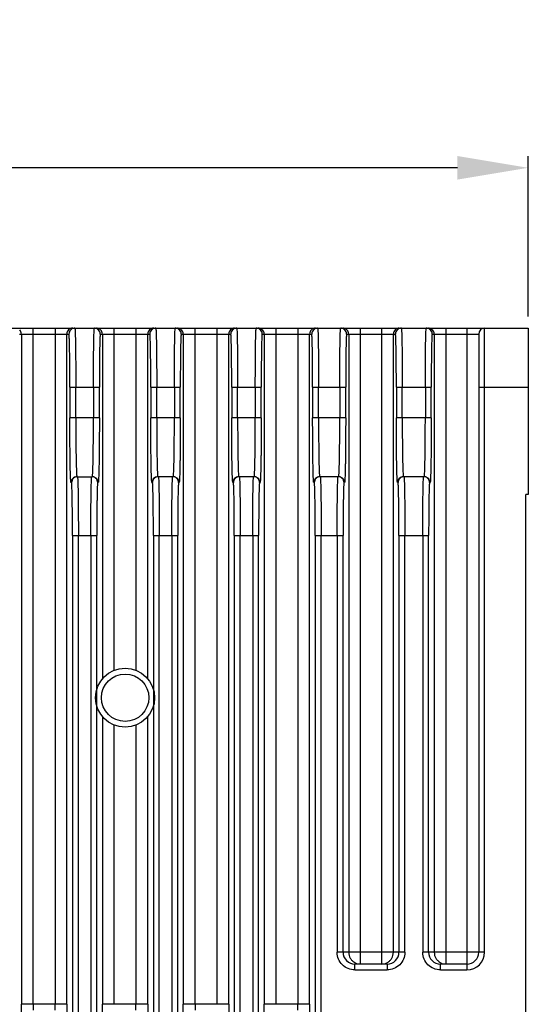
# Model space of a CAD drawing. Header units: millimetres. Extents: x 163 to 2699, y 224 to 730.
# Tile 168 of 168: x 2656 to 2699, y 495 to 579. Entities that reach past the tile are written whole.
import ezdxf

# ---------------------------------------------------------------- set-up
doc = ezdxf.new("R2010")
doc.units = ezdxf.units.MM
doc.layers.get('Defpoints').update_dxf_attribs({"color": 8})
doc.layers.add('Dim', color=2, linetype='Continuous')
doc.styles.add('Dimemsions', font='isocp.shx', dxfattribs={"bigfont": 'chineset.shx'})
doc.dimstyles.new('ISO-25', dxfattribs={"dimtxt": 3, "dimasz": 3, "dimexe": 1, "dimexo": 1, "dimgap": 1, "dimtad": 1, "dimdsep": 46, "dimtxsty": 'Dimemsions', "dimcen": 0, "dimclrd": 2, "dimclre": 2, "dimclrt": 2, "dimazin": 2, "dimtfac": 1, "dimtmove": 0, "dimatfit": 3, "dimfxl": 0, "dimarcsym": 0})

# ---------------------------------------------------------------- blocks, each defined once
blk = doc.blocks.new('*D26')
at = {"layer": 'Defpoints', "color": 0}
for p in [(2528.435, 566.334), (2698.635, 552.733), (2528.435, 546.805)]:
    blk.add_point(p, dxfattribs=at)
at = {"layer": 'Dim', "color": 2, "lineweight": -2}
for p, q in [((2528.435, 547.805), (2528.435, 567.334)), ((2698.635, 553.733), (2698.635, 567.334)), ((2692.635, 566.334), (2534.435, 566.334))]:
    blk.add_line(p, q, dxfattribs=at)
at = {"layer": 'Dim', "color": 2}
for points in [[(2534.435, 567.334), (2534.435, 565.334), (2528.435, 566.334)], [(2692.635, 567.334), (2692.635, 565.334), (2698.635, 566.334)]]:
    blk.add_solid(points, dxfattribs=at)
at = {"layer": 'Dim', "color": 2, "insert": (2613.535, 572.335), "char_height": 10, "attachment_point": 5, "style": 'Dimemsions'}
blk.add_mtext('170.2', dxfattribs=at)

msp = doc.modelspace()

# ---------------------------------------------------------------- linework, layer by layer
at = {"color": 7, "linetype": 'Continuous'}
for p, q in [((2544.435, 552.733), (2698.635, 552.733)), ((2655.512, 552.233), (2659.714, 552.233)), ((2655.689, 552.233), (2655.689, 495.38)), ((2656.689, 495.38), (2656.689, 552.733)), ((2658.538, 552.733), (2658.538, 495.38)), ((2659.537, 495.38), (2659.537, 552.233)), ((2662.369, 552.233), (2666.571, 552.233)), ((2662.546, 552.233), (2662.546, 522.96)), ((2663.546, 523.693), (2663.546, 552.733)), ((2665.395, 552.733), (2665.395, 523.697)), ((2666.395, 522.972), (2666.395, 552.233)), ((2669.226, 552.233), (2673.428, 552.233)), ((2669.403, 552.233), (2669.403, 495.38)), ((2670.403, 495.38), (2670.403, 552.733)), ((2672.252, 552.733), (2672.252, 495.38)), ((2673.252, 495.38), (2673.252, 552.233)), ((2676.084, 552.233), (2680.286, 552.233)), ((2676.26, 552.233), (2676.26, 495.38)), ((2677.26, 495.38), (2677.26, 552.733)), ((2679.109, 552.733), (2679.109, 495.38)), ((2680.109, 495.38), (2680.109, 552.233)), ((2683.241, 552.233), (2687.379, 552.233)), ((2683.417, 552.233), (2683.417, 499.791)), ((2684.417, 498.791), (2684.417, 552.733)), ((2686.202, 552.733), (2686.202, 498.791)), ((2687.202, 499.791), (2687.202, 552.233)), ((2690.491, 552.233), (2694.435, 552.233)), ((2690.667, 552.233), (2690.667, 499.791)), ((2691.667, 498.791), (2691.667, 552.733)), ((2693.435, 552.733), (2693.435, 498.291)), ((2694.435, 552.233), (2694.435, 499.791)), ((2694.935, 499.791), (2694.935, 552.733)), ((2698.635, 552.733), (2698.635, 538.633)), ((2659.793, 547.733), (2662.291, 547.733)), ((2659.793, 547.733), (2659.793, 545.133)), ((2660.293, 545.133), (2660.293, 547.733)), ((2661.791, 547.733), (2661.791, 545.133)), ((2662.291, 545.133), (2662.291, 547.733)), ((2666.65, 547.733), (2669.148, 547.733)), ((2666.65, 547.733), (2666.65, 545.133)), ((2667.15, 545.133), (2667.15, 547.733)), ((2668.648, 547.733), (2668.648, 545.133)), ((2669.148, 545.133), (2669.148, 547.733)), ((2673.507, 547.733), (2676.005, 547.733)), ((2673.507, 547.733), (2673.507, 545.133)), ((2674.007, 545.133), (2674.007, 547.733)), ((2675.505, 547.733), (2675.505, 545.133)), ((2676.005, 545.133), (2676.005, 547.733)), ((2680.364, 547.733), (2683.162, 547.733)), ((2680.364, 547.733), (2680.364, 545.133)), ((2680.864, 545.133), (2680.864, 547.733)), ((2682.662, 547.733), (2682.662, 545.133)), ((2683.162, 545.133), (2683.162, 547.733)), ((2687.457, 547.733), (2690.412, 547.733)), ((2687.457, 547.733), (2687.457, 545.133)), ((2687.957, 545.133), (2687.957, 547.733)), ((2689.912, 547.733), (2689.912, 545.133)), ((2690.412, 545.133), (2690.412, 547.733)), ((2694.435, 547.733), (2698.635, 547.733)), ((2662.291, 545.133), (2659.793, 545.133)), ((2669.148, 545.133), (2666.65, 545.133)), ((2676.005, 545.133), (2673.507, 545.133)), ((2683.162, 545.133), (2680.364, 545.133)), ((2690.412, 545.133), (2687.457, 545.133)), ((2659.889, 539.633), (2659.934, 539.633)), ((2660.389, 540.133), (2661.695, 540.133)), ((2662.149, 539.633), (2662.195, 539.633)), ((2666.746, 539.633), (2666.791, 539.633)), ((2668.552, 540.133), (2667.246, 540.133)), ((2669.007, 539.633), (2669.052, 539.633)), ((2673.603, 539.633), (2673.648, 539.633)), ((2675.409, 540.133), (2674.103, 540.133)), ((2675.864, 539.633), (2675.909, 539.633)), ((2680.46, 539.633), (2680.506, 539.633)), ((2682.566, 540.133), (2680.96, 540.133)), ((2683.021, 539.633), (2683.066, 539.633)), ((2687.553, 539.633), (2687.598, 539.633)), ((2689.816, 540.133), (2688.053, 540.133)), ((2690.271, 539.633), (2690.316, 539.633)), ((2698.635, 538.633), (2698.435, 538.633)), ((2698.435, 398.733), (2698.435, 538.633)), ((2660.013, 535.133), (2662.071, 535.133)), ((2660.013, 535.133), (2660.013, 402.333)), ((2660.513, 402.333), (2660.513, 535.133)), ((2661.571, 535.133), (2661.571, 402.333)), ((2662.071, 402.333), (2662.071, 535.133)), ((2666.87, 535.133), (2668.928, 535.133)), ((2666.87, 535.133), (2666.87, 402.333)), ((2667.37, 402.333), (2667.37, 535.133)), ((2668.428, 535.133), (2668.428, 402.333)), ((2668.928, 402.333), (2668.928, 535.133)), ((2673.727, 535.133), (2675.785, 535.133)), ((2673.727, 535.133), (2673.727, 402.333)), ((2674.227, 402.333), (2674.227, 535.133)), ((2675.285, 535.133), (2675.285, 402.333)), ((2675.785, 402.333), (2675.785, 535.133)), ((2680.584, 535.133), (2682.942, 535.133)), ((2680.584, 535.133), (2680.584, 397.833)), ((2681.084, 397.333), (2681.084, 535.133)), ((2682.442, 535.133), (2682.442, 499.791)), ((2682.942, 499.791), (2682.942, 535.133)), ((2687.677, 535.133), (2690.192, 535.133)), ((2687.677, 535.133), (2687.677, 499.791)), ((2688.177, 499.791), (2688.177, 535.133)), ((2689.692, 535.133), (2689.692, 499.791)), ((2690.192, 499.791), (2690.192, 535.133)), ((2662.546, 519.806), (2662.546, 495.38)), ((2666.395, 495.38), (2666.395, 519.795)), ((2663.546, 495.38), (2663.546, 519.074)), ((2665.395, 519.07), (2665.395, 495.38)), ((2688.177, 499.791), (2682.442, 499.791)), ((2694.935, 499.791), (2689.692, 499.791)), ((2686.677, 498.791), (2683.943, 498.791)), ((2683.943, 498.291), (2683.943, 498.791)), ((2686.677, 498.791), (2686.677, 498.291)), ((2693.435, 498.791), (2691.193, 498.791)), ((2691.193, 498.291), (2691.193, 498.791)), ((2683.943, 498.291), (2686.677, 498.291)), ((2691.193, 498.291), (2693.435, 498.291)), ((2659.537, 495.38), (2655.689, 495.38)), ((2666.395, 495.38), (2662.546, 495.38)), ((2673.252, 495.38), (2669.403, 495.38)), ((2680.109, 495.38), (2676.26, 495.38))]:
    msp.add_line(p, q, dxfattribs=at)
for radius in [2.5, 2.009]:
    msp.add_circle((2664.475, 521.383), radius, dxfattribs=at)
for centre, radius, start, end in [((2655.189, 552.233), 0.5, 359.99606, 44.99777), ((2660.037, 552.233), 0.5, 135.00223, 180.00394), ((2660.037, 552.234), 0.5, 89.99751, 135.00866), ((2660.215, 552.233), 0.5, 135.02177, 179.97593), ((2660.215, 552.232), 0.501, 120.01212, 134.9806), ((2661.869, 552.231), 0.502, 75.04029, 89.95328), ((2662.046, 552.231), 0.503, 75.03796, 89.95978), ((2661.869, 552.233), 0.5, 0.02406, 44.97823), ((2662.046, 552.233), 0.5, 359.99606, 44.99777), ((2666.895, 552.233), 0.5, 135.00223, 180.00394), ((2666.894, 552.234), 0.5, 89.99751, 135.00866), ((2667.072, 552.233), 0.5, 135.02176, 179.97597), ((2667.072, 552.232), 0.501, 120.01212, 134.98059), ((2668.726, 552.231), 0.502, 75.04031, 89.95328), ((2668.903, 552.231), 0.503, 75.03796, 89.95978), ((2668.726, 552.233), 0.5, 0.02402, 44.97824), ((2668.903, 552.233), 0.5, 359.99606, 44.99777), ((2673.752, 552.233), 0.5, 135.00223, 180.00394), ((2673.752, 552.234), 0.5, 89.99751, 135.00866), ((2673.929, 552.233), 0.5, 135.02176, 179.97601), ((2673.929, 552.232), 0.501, 120.01212, 134.98058), ((2675.583, 552.231), 0.502, 75.04033, 89.95329), ((2675.76, 552.231), 0.503, 75.03796, 89.95978), ((2675.583, 552.233), 0.5, 0.02398, 44.97825), ((2675.76, 552.233), 0.5, 359.99606, 44.99777), ((2680.609, 552.233), 0.5, 135.00223, 180.00394), ((2680.609, 552.234), 0.5, 89.99751, 135.00866), ((2680.786, 552.233), 0.5, 135.02174, 179.97606), ((2680.786, 552.232), 0.501, 120.01211, 134.98057), ((2682.74, 552.231), 0.502, 75.04035, 89.9533), ((2682.917, 552.231), 0.503, 75.03796, 89.95978), ((2682.74, 552.233), 0.5, 0.02393, 44.97826), ((2682.918, 552.233), 0.5, 359.99606, 44.99777), ((2687.702, 552.233), 0.5, 135.00223, 180.00394), ((2687.702, 552.234), 0.5, 89.99751, 135.00866), ((2687.879, 552.233), 0.5, 135.02173, 179.97612), ((2687.879, 552.232), 0.501, 120.01211, 134.98056), ((2689.99, 552.231), 0.502, 75.04038, 89.95331), ((2690.167, 552.231), 0.503, 75.03796, 89.95978), ((2689.99, 552.233), 0.5, 0.02386, 44.97827), ((2690.168, 552.233), 0.5, 359.99606, 44.99777), ((2694.935, 552.233), 0.5, 90, 180), ((2660.389, 539.633), 0.5, 135.02178, 179.97588), ((2660.435, 539.633), 0.5, 135.02179, 179.97584), ((2660.389, 539.633), 0.5, 90.01259, 135.00209), ((2660.434, 539.631), 0.502, 90.04674, 104.95976), ((2661.649, 539.633), 0.5, 44.99791, 89.98738), ((2661.694, 539.631), 0.502, 75.04026, 89.95327), ((2661.649, 539.633), 0.5, 0.02416, 44.97821), ((2661.694, 539.633), 0.5, 0.02412, 44.97822), ((2667.246, 539.633), 0.5, 135.02178, 179.9759), ((2667.292, 539.633), 0.5, 135.02179, 179.97586), ((2667.246, 539.633), 0.5, 90.01257, 135.00209), ((2667.292, 539.631), 0.502, 90.04673, 104.95975), ((2668.507, 539.636), 0.498, 84.81239, 89.99362), ((2668.552, 539.631), 0.502, 75.04028, 89.95328), ((2668.506, 539.633), 0.5, 45.00115, 84.82679), ((2668.506, 539.633), 0.5, 0.02414, 44.97821), ((2668.551, 539.633), 0.5, 0.02409, 44.97822), ((2674.103, 539.633), 0.5, 135.02177, 179.97593), ((2674.149, 539.633), 0.5, 135.02178, 179.97588), ((2674.103, 539.633), 0.5, 90.01255, 135.00209), ((2674.149, 539.631), 0.502, 90.04673, 104.95974), ((2675.364, 539.636), 0.498, 84.8124, 89.99362), ((2675.409, 539.631), 0.502, 75.04029, 89.95328), ((2675.364, 539.633), 0.5, 45.00115, 84.82681), ((2675.363, 539.633), 0.5, 0.02411, 44.97822), ((2675.409, 539.633), 0.5, 0.02406, 44.97823), ((2680.961, 539.633), 0.5, 135.02176, 179.97597), ((2681.006, 539.633), 0.5, 135.02178, 179.97591), ((2680.96, 539.633), 0.5, 90.01252, 135.00209), ((2681.006, 539.631), 0.502, 90.04672, 104.95973), ((2682.521, 539.636), 0.498, 84.81242, 89.99362), ((2682.566, 539.631), 0.502, 75.04031, 89.95329), ((2682.521, 539.633), 0.5, 45.00114, 84.82684), ((2682.52, 539.633), 0.5, 0.02408, 44.97822), ((2682.566, 539.633), 0.5, 0.02402, 44.97824), ((2688.054, 539.633), 0.5, 135.02175, 179.97601), ((2688.099, 539.633), 0.5, 135.02177, 179.97594), ((2688.053, 539.633), 0.5, 90.01249, 135.00209), ((2688.099, 539.631), 0.502, 90.04672, 104.95971), ((2689.771, 539.636), 0.498, 84.81243, 89.99362), ((2689.816, 539.631), 0.502, 75.04033, 89.95329), ((2689.771, 539.633), 0.5, 45.00114, 84.82687), ((2689.77, 539.633), 0.5, 0.02405, 44.97823), ((2689.816, 539.633), 0.5, 0.02397, 44.97825), ((2683.942, 499.791), 1, 180.00228, 225.01714), ((2686.676, 499.792), 1.001, 315.00216, 359.96799), ((2691.193, 499.792), 1.001, 180.02788, 225.00191), ((2693.435, 499.791), 1.5, 270, 0), ((2693.435, 499.791), 1, 270, 0), ((2683.942, 499.792), 1, 225.00121, 270.00406), ((2684.422, 499.795), 1.005, 209.94823, 224.95439), ((2684.422, 499.797), 1.007, 225.06244, 244.19252), ((2684.417, 499.792), 1, 244.26868, 254.99866), ((2686.676, 499.792), 1.001, 270.02503, 314.98013), ((2686.199, 499.795), 1.005, 300.04408, 314.96433), ((2686.198, 499.795), 1.005, 315.04362, 329.83413), ((2691.193, 499.793), 1.001, 225.02394, 269.97096), ((2691.672, 499.795), 1.005, 209.94823, 224.95439), ((2691.672, 499.797), 1.007, 225.06244, 244.19252), ((2691.667, 499.792), 1, 244.26868, 254.99866), ((2682.787, 495.374), 26.098, 179.98821, 181.10161), ((2634.321, 495.356), 24.217, 358.85515, 0.05502), ((2641.178, 495.356), 24.217, 358.85515, 0.05502), ((2696.485, 495.374), 26.082, 179.98788, 181.10195), ((2654.892, 495.356), 24.217, 358.85515, 0.05502)]:
    msp.add_arc(centre, radius, start, end, dxfattribs=at)
for points, start_tangent, end_tangent in [([(2659.793, 547.733), (2659.791, 548.611), (2659.787, 549.456), (2659.78, 550.233), (2659.77, 550.916), (2659.764, 551.212), (2659.758, 551.475), (2659.751, 551.702), (2659.744, 551.891), (2659.737, 552.04), (2659.733, 552.099), (2659.73, 552.147), (2659.726, 552.185), (2659.722, 552.212), (2659.718, 552.228), (2659.714, 552.233)], (0, 1), (-1, 0.00002)), ([(2660.214, 552.733), (2659.964, 552.666)], (-1, 0), (-0.866129, -0.49982)), ([(2660.214, 552.733), (2660.219, 552.723), (2660.224, 552.691), (2660.229, 552.638), (2660.234, 552.563)], (1, 0), (0.058379, -0.998294)), ([(2660.234, 552.563), (2660.253, 552.063), (2660.27, 551.269)], (0.058379, -0.998294), (0.015679, -0.999877)), ([(2661.814, 551.269), (2661.83, 552.064), (2661.849, 552.563)], (0.015681, 0.999877), (0.058476, 0.998289)), ([(2661.849, 552.563), (2661.854, 552.637), (2661.859, 552.691), (2661.864, 552.723), (2661.869, 552.733)], (0.058476, 0.998289), (1, 0)), ([(2662.223, 552.587), (2661.999, 552.716)], (-0.706848, 0.707366), (-0.966031, 0.258426)), ([(2662.176, 552.716), (2662.4, 552.587)], (0.965991, -0.258576), (0.707053, -0.707161)), ([(2662.369, 552.233), (2662.365, 552.228), (2662.362, 552.212), (2662.358, 552.185), (2662.354, 552.147), (2662.35, 552.099), (2662.347, 552.04), (2662.339, 551.891), (2662.332, 551.702), (2662.326, 551.475), (2662.32, 551.212), (2662.314, 550.915), (2662.304, 550.233), (2662.297, 549.456), (2662.292, 548.611), (2662.291, 547.733)], (-1, -0.000016), (0, -1)), ([(2666.65, 547.733), (2666.648, 548.611), (2666.644, 549.456), (2666.637, 550.233), (2666.627, 550.916), (2666.621, 551.212), (2666.615, 551.475), (2666.608, 551.702), (2666.601, 551.891), (2666.594, 552.04), (2666.59, 552.099), (2666.587, 552.147), (2666.583, 552.185), (2666.579, 552.212), (2666.575, 552.228), (2666.571, 552.233)], (0, 1), (-1, 0.00002)), ([(2667.071, 552.733), (2666.821, 552.666)], (-1, 0), (-0.866129, -0.49982)), ([(2667.071, 552.733), (2667.076, 552.723), (2667.082, 552.691), (2667.087, 552.638), (2667.092, 552.563)], (1, 0), (0.05838, -0.998294)), ([(2667.092, 552.563), (2667.111, 552.063), (2667.127, 551.269)], (0.05838, -0.998294), (0.015679, -0.999877)), ([(2668.671, 551.269), (2668.687, 552.064), (2668.706, 552.563)], (0.015681, 0.999877), (0.058476, 0.998289)), ([(2668.706, 552.563), (2668.711, 552.637), (2668.716, 552.691), (2668.721, 552.723), (2668.727, 552.733)], (0.058476, 0.998289), (1, 0)), ([(2669.08, 552.587), (2668.856, 552.716)], (-0.706848, 0.707365), (-0.966031, 0.258426)), ([(2669.033, 552.716), (2669.257, 552.587)], (0.965991, -0.258576), (0.707053, -0.707161)), ([(2669.226, 552.233), (2669.223, 552.228), (2669.219, 552.212), (2669.215, 552.185), (2669.211, 552.147), (2669.207, 552.099), (2669.204, 552.04), (2669.196, 551.891), (2669.189, 551.702), (2669.183, 551.475), (2669.177, 551.212), (2669.171, 550.915), (2669.161, 550.233), (2669.154, 549.456), (2669.149, 548.611), (2669.148, 547.733)], (-1, -0.000015), (0, -1)), ([(2673.507, 547.733), (2673.506, 548.611), (2673.501, 549.456), (2673.494, 550.233), (2673.484, 550.916), (2673.478, 551.212), (2673.472, 551.475), (2673.466, 551.702), (2673.459, 551.891), (2673.451, 552.04), (2673.448, 552.099), (2673.444, 552.147), (2673.44, 552.185), (2673.436, 552.212), (2673.432, 552.228), (2673.428, 552.233)], (0, 1), (-1, 0.00002)), ([(2673.928, 552.733), (2673.679, 552.666)], (-1, 0), (-0.866129, -0.49982)), ([(2673.928, 552.733), (2673.934, 552.723), (2673.939, 552.691), (2673.944, 552.638), (2673.949, 552.563)], (1, 0), (0.05838, -0.998294)), ([(2673.949, 552.563), (2673.968, 552.063), (2673.984, 551.269)], (0.05838, -0.998294), (0.015679, -0.999877)), ([(2675.528, 551.269), (2675.544, 552.064), (2675.563, 552.563)], (0.015681, 0.999877), (0.058471, 0.998289)), ([(2675.563, 552.563), (2675.568, 552.637), (2675.573, 552.691), (2675.579, 552.723), (2675.584, 552.733)], (0.058471, 0.998289), (1, 0)), ([(2675.937, 552.587), (2675.713, 552.716)], (-0.706848, 0.707365), (-0.966031, 0.258425)), ([(2675.89, 552.716), (2676.114, 552.587)], (0.965991, -0.258576), (0.707053, -0.707161)), ([(2676.084, 552.233), (2676.08, 552.228), (2676.076, 552.212), (2676.072, 552.185), (2676.068, 552.147), (2676.065, 552.099), (2676.061, 552.04), (2676.054, 551.891), (2676.047, 551.702), (2676.04, 551.475), (2676.034, 551.212), (2676.028, 550.915), (2676.018, 550.233), (2676.011, 549.456), (2676.007, 548.611), (2676.005, 547.733)], (-1, -0.000014), (0, -1)), ([(2680.364, 547.733), (2680.363, 548.611), (2680.358, 549.456), (2680.351, 550.233), (2680.341, 550.916), (2680.335, 551.212), (2680.329, 551.475), (2680.323, 551.702), (2680.316, 551.891), (2680.308, 552.04), (2680.305, 552.099), (2680.301, 552.147), (2680.297, 552.185), (2680.293, 552.212), (2680.289, 552.228), (2680.286, 552.233)], (0, 1), (-1, 0.000019)), ([(2680.786, 552.733), (2680.536, 552.666)], (-1, 0), (-0.866129, -0.49982)), ([(2680.786, 552.733), (2680.791, 552.723), (2680.796, 552.691), (2680.801, 552.638), (2680.806, 552.563)], (1, 0), (0.05838, -0.998294)), ([(2680.806, 552.563), (2680.825, 552.063), (2680.841, 551.269)], (0.05838, -0.998294), (0.015679, -0.999877)), ([(2682.685, 551.269), (2682.702, 552.064), (2682.72, 552.563)], (0.015681, 0.999877), (0.058471, 0.998289)), ([(2682.72, 552.563), (2682.725, 552.637), (2682.731, 552.691), (2682.736, 552.723), (2682.741, 552.733)], (0.058471, 0.998289), (1, 0)), ([(2683.094, 552.587), (2682.87, 552.716)], (-0.706848, 0.707365), (-0.966031, 0.258425)), ([(2683.047, 552.716), (2683.271, 552.587)], (0.965991, -0.258576), (0.707053, -0.707161)), ([(2683.241, 552.233), (2683.237, 552.228), (2683.233, 552.212), (2683.229, 552.185), (2683.225, 552.147), (2683.222, 552.099), (2683.218, 552.04), (2683.211, 551.891), (2683.204, 551.702), (2683.197, 551.475), (2683.191, 551.212), (2683.185, 550.915), (2683.175, 550.233), (2683.168, 549.456), (2683.164, 548.611), (2683.162, 547.733)], (-1, -0.000013), (0, -1)), ([(2687.457, 547.733), (2687.456, 548.611), (2687.451, 549.456), (2687.444, 550.233), (2687.434, 550.916), (2687.428, 551.212), (2687.422, 551.475), (2687.416, 551.702), (2687.409, 551.891), (2687.401, 552.04), (2687.398, 552.099), (2687.394, 552.147), (2687.39, 552.185), (2687.386, 552.212), (2687.382, 552.228), (2687.379, 552.233)], (0, 1), (-1, 0.000019)), ([(2687.878, 552.733), (2687.629, 552.666)], (-1, 0), (-0.866129, -0.49982)), ([(2687.878, 552.733), (2687.884, 552.723), (2687.889, 552.691), (2687.894, 552.638), (2687.899, 552.563)], (1, 0), (0.05838, -0.998294)), ([(2687.899, 552.563), (2687.918, 552.063), (2687.934, 551.269)], (0.05838, -0.998294), (0.015679, -0.999877)), ([(2689.935, 551.269), (2689.952, 552.064), (2689.97, 552.563)], (0.015681, 0.999877), (0.058471, 0.998289)), ([(2689.97, 552.563), (2689.975, 552.637), (2689.981, 552.691), (2689.986, 552.723), (2689.991, 552.733)], (0.058471, 0.998289), (1, 0)), ([(2690.344, 552.587), (2690.12, 552.716)], (-0.706848, 0.707365), (-0.966031, 0.258425)), ([(2690.297, 552.716), (2690.521, 552.587)], (0.965991, -0.258576), (0.707053, -0.707161)), ([(2690.491, 552.233), (2690.487, 552.228), (2690.483, 552.212), (2690.479, 552.185), (2690.475, 552.147), (2690.472, 552.099), (2690.468, 552.04), (2690.461, 551.891), (2690.454, 551.702), (2690.447, 551.475), (2690.441, 551.212), (2690.435, 550.915), (2690.425, 550.233), (2690.418, 549.456), (2690.414, 548.611), (2690.412, 547.733)], (-1, -0.000013), (0, -1)), ([(2660.27, 551.269), (2660.279, 550.511), (2660.293, 547.733)], (0.015679, -0.999877), (0, -1)), ([(2661.791, 547.733), (2661.792, 548.709), (2661.814, 551.269)], (0, 1), (0.015681, 0.999877)), ([(2667.127, 551.269), (2667.137, 550.511), (2667.15, 547.733)], (0.015679, -0.999877), (0, -1)), ([(2668.648, 547.733), (2668.65, 548.709), (2668.671, 551.269)], (0, 1), (0.015681, 0.999877)), ([(2673.984, 551.269), (2673.994, 550.511), (2674.007, 547.733)], (0.015679, -0.999877), (0, -1)), ([(2675.505, 547.733), (2675.507, 548.709), (2675.528, 551.269)], (0, 1), (0.015681, 0.999877)), ([(2680.841, 551.269), (2680.851, 550.511), (2680.864, 547.733)], (0.015679, -0.999877), (0, -1)), ([(2682.662, 547.733), (2682.664, 548.709), (2682.685, 551.269)], (0, 1), (0.015681, 0.999877)), ([(2687.934, 551.269), (2687.944, 550.511), (2687.957, 547.733)], (0.015679, -0.999877), (0, -1)), ([(2689.912, 547.733), (2689.914, 548.709), (2689.935, 551.269)], (0, 1), (0.015681, 0.999877)), ([(2659.857, 539.943), (2659.831, 540.741), (2659.81, 541.952), (2659.797, 543.464), (2659.793, 545.133)], (-0.049833, 0.998758), (0, 1)), ([(2660.293, 545.133), (2660.295, 544.158), (2660.321, 541.598)], (0, -1), (0.019232, -0.999815)), ([(2661.763, 541.598), (2661.775, 542.356), (2661.791, 545.133)], (0.019162, 0.999816), (0, 1)), ([(2662.291, 545.133), (2662.289, 544.06), (2662.283, 543.028), (2662.275, 542.078), (2662.269, 541.644), (2662.263, 541.244), (2662.256, 540.881), (2662.248, 540.56), (2662.24, 540.283), (2662.232, 540.052), (2662.223, 539.87), (2662.218, 539.798), (2662.214, 539.739), (2662.209, 539.692), (2662.204, 539.66), (2662.2, 539.64), (2662.195, 539.633)], (0, -1), (-1, -0.00002)), ([(2666.714, 539.943), (2666.688, 540.741), (2666.668, 541.952), (2666.654, 543.464), (2666.65, 545.133)], (-0.049833, 0.998758), (0, 1)), ([(2667.15, 545.133), (2667.152, 544.158), (2667.178, 541.598)], (0, -1), (0.019232, -0.999815)), ([(2668.62, 541.598), (2668.632, 542.356), (2668.648, 545.133)], (0.019162, 0.999816), (0, 1)), ([(2669.148, 545.133), (2669.146, 544.06), (2669.141, 543.028), (2669.132, 542.078), (2669.126, 541.644), (2669.12, 541.244), (2669.113, 540.881), (2669.105, 540.56), (2669.097, 540.283), (2669.089, 540.052), (2669.08, 539.87), (2669.075, 539.798), (2669.071, 539.739), (2669.066, 539.692), (2669.061, 539.66), (2669.057, 539.64), (2669.052, 539.633)], (0, -1), (-1, -0.00002)), ([(2673.571, 539.943), (2673.545, 540.741), (2673.525, 541.952), (2673.512, 543.464), (2673.507, 545.133)], (-0.049833, 0.998758), (0, 1)), ([(2674.007, 545.133), (2674.009, 544.158), (2674.035, 541.598)], (0, -1), (0.019232, -0.999815)), ([(2675.477, 541.598), (2675.489, 542.356), (2675.505, 545.133)], (0.019162, 0.999816), (0, 1)), ([(2676.005, 545.133), (2676.003, 544.06), (2675.998, 543.028), (2675.989, 542.078), (2675.983, 541.644), (2675.977, 541.244), (2675.97, 540.881), (2675.962, 540.56), (2675.954, 540.283), (2675.946, 540.052), (2675.937, 539.87), (2675.932, 539.798), (2675.928, 539.739), (2675.923, 539.692), (2675.918, 539.66), (2675.914, 539.64), (2675.909, 539.633)], (0, -1), (-1, -0.00002)), ([(2680.428, 539.943), (2680.402, 540.741), (2680.382, 541.952), (2680.369, 543.464), (2680.364, 545.133)], (-0.049834, 0.998758), (0, 1)), ([(2680.864, 545.133), (2680.866, 544.158), (2680.892, 541.598)], (0, -1), (0.019232, -0.999815)), ([(2682.634, 541.598), (2682.646, 542.356), (2682.662, 545.133)], (0.019162, 0.999816), (0, 1)), ([(2683.162, 545.133), (2683.16, 544.06), (2683.155, 543.028), (2683.146, 542.078), (2683.14, 541.644), (2683.134, 541.244), (2683.127, 540.881), (2683.12, 540.56), (2683.111, 540.283), (2683.103, 540.052), (2683.094, 539.87), (2683.09, 539.798), (2683.085, 539.739), (2683.08, 539.692), (2683.076, 539.66), (2683.071, 539.64), (2683.066, 539.633)], (0, -1), (-1, -0.00002)), ([(2687.521, 539.943), (2687.495, 540.741), (2687.475, 541.952), (2687.462, 543.464), (2687.457, 545.133)], (-0.049834, 0.998758), (0, 1)), ([(2687.957, 545.133), (2687.959, 544.158), (2687.985, 541.598)], (0, -1), (0.019232, -0.999815)), ([(2689.884, 541.598), (2689.896, 542.356), (2689.912, 545.133)], (0.019162, 0.999816), (0, 1)), ([(2690.412, 545.133), (2690.41, 544.06), (2690.405, 543.028), (2690.396, 542.078), (2690.39, 541.644), (2690.384, 541.244), (2690.377, 540.881), (2690.37, 540.56), (2690.361, 540.283), (2690.353, 540.052), (2690.344, 539.87), (2690.34, 539.798), (2690.335, 539.739), (2690.33, 539.692), (2690.326, 539.66), (2690.321, 539.64), (2690.316, 539.633)], (0, -1), (-1, -0.000019)), ([(2660.321, 541.598), (2660.341, 540.803), (2660.364, 540.304)], (0.019232, -0.999815), (0.071549, -0.997437)), ([(2661.72, 540.304), (2661.743, 540.803), (2661.763, 541.598)], (0.071292, 0.997455), (0.019162, 0.999816)), ([(2667.178, 541.598), (2667.198, 540.803), (2667.221, 540.304)], (0.019232, -0.999815), (0.07155, -0.997437)), ([(2668.577, 540.304), (2668.6, 540.803), (2668.62, 541.598)], (0.071292, 0.997455), (0.019162, 0.999816)), ([(2674.035, 541.598), (2674.055, 540.803), (2674.078, 540.304)], (0.019232, -0.999815), (0.07155, -0.997437)), ([(2675.434, 540.304), (2675.457, 540.803), (2675.477, 541.598)], (0.071292, 0.997455), (0.019162, 0.999816)), ([(2680.892, 541.598), (2680.912, 540.803), (2680.935, 540.304)], (0.019232, -0.999815), (0.071551, -0.997437)), ([(2682.591, 540.304), (2682.614, 540.803), (2682.634, 541.598)], (0.071292, 0.997455), (0.019162, 0.999816)), ([(2687.985, 541.598), (2688.005, 540.803), (2688.028, 540.304)], (0.019232, -0.999815), (0.071552, -0.997437)), ([(2689.841, 540.304), (2689.864, 540.803), (2689.884, 541.598)], (0.071293, 0.997455), (0.019162, 0.999816)), ([(2659.889, 539.633), (2659.885, 539.638), (2659.881, 539.653), (2659.877, 539.678), (2659.873, 539.712), (2659.865, 539.809), (2659.857, 539.943)], (-1, 0.00002), (-0.049833, 0.998758)), ([(2660.013, 535.133), (2660.011, 536.011), (2660.007, 536.856), (2659.999, 537.633), (2659.99, 538.316), (2659.984, 538.612), (2659.978, 538.875), (2659.971, 539.102), (2659.964, 539.291), (2659.957, 539.44), (2659.953, 539.499), (2659.949, 539.547), (2659.946, 539.585), (2659.942, 539.612), (2659.938, 539.628), (2659.934, 539.633)], (0, 1), (-1, 0.000021)), ([(2660.305, 540.116), (2660.081, 539.987)], (-0.966031, -0.258426), (-0.706848, -0.707366)), ([(2660.364, 540.304), (2660.37, 540.23), (2660.376, 540.177), (2660.382, 540.144), (2660.389, 540.133)], (0.071549, -0.997437), (1, 0.000001)), ([(2660.434, 540.133), (2660.439, 540.123), (2660.444, 540.091), (2660.449, 540.038), (2660.454, 539.963)], (1, 0), (0.058379, -0.998294)), ([(2660.454, 539.963), (2660.473, 539.463), (2660.49, 538.669)], (0.058379, -0.998294), (0.015679, -0.999877)), ([(2661.594, 538.669), (2661.61, 539.463), (2661.629, 539.963)], (0.015681, 0.999877), (0.058552, 0.998284)), ([(2661.629, 539.963), (2661.634, 540.037), (2661.639, 540.091), (2661.644, 540.123), (2661.649, 540.133)], (0.058552, 0.998284), (1, 0)), ([(2661.695, 540.133), (2661.701, 540.144), (2661.707, 540.176), (2661.714, 540.229), (2661.72, 540.304)], (1, 0), (0.071292, 0.997455)), ([(2661.824, 540.116), (2662.048, 539.987)], (0.966031, -0.258426), (0.706848, -0.707366)), ([(2662.149, 539.633), (2662.146, 539.628), (2662.142, 539.612), (2662.138, 539.585), (2662.134, 539.547), (2662.13, 539.499), (2662.127, 539.44), (2662.119, 539.291), (2662.112, 539.102), (2662.106, 538.875), (2662.1, 538.612), (2662.094, 538.315), (2662.089, 537.988), (2662.084, 537.633), (2662.077, 536.856), (2662.072, 536.011), (2662.071, 535.133)], (-1, -0.000022), (0, -1)), ([(2666.746, 539.633), (2666.742, 539.638), (2666.738, 539.653), (2666.734, 539.678), (2666.73, 539.712), (2666.722, 539.809), (2666.714, 539.943)], (-1, 0.00002), (-0.049833, 0.998758)), ([(2666.87, 535.133), (2666.868, 536.011), (2666.864, 536.856), (2666.857, 537.633), (2666.847, 538.316), (2666.841, 538.612), (2666.835, 538.875), (2666.828, 539.102), (2666.821, 539.291), (2666.814, 539.44), (2666.81, 539.499), (2666.807, 539.547), (2666.803, 539.585), (2666.799, 539.612), (2666.795, 539.628), (2666.791, 539.633)], (0, 1), (-1, 0.000021)), ([(2667.162, 540.116), (2666.938, 539.987)], (-0.966031, -0.258426), (-0.706848, -0.707366)), ([(2667.221, 540.304), (2667.227, 540.23), (2667.233, 540.177), (2667.24, 540.144), (2667.246, 540.133)], (0.07155, -0.997437), (1, 0.000001)), ([(2667.291, 540.133), (2667.296, 540.123), (2667.301, 540.091), (2667.307, 540.038), (2667.312, 539.963)], (1, 0), (0.058379, -0.998294)), ([(2667.312, 539.963), (2667.33, 539.463), (2667.347, 538.669)], (0.058379, -0.998294), (0.015679, -0.999877)), ([(2668.451, 538.669), (2668.467, 539.463), (2668.486, 539.963)], (0.015681, 0.999877), (0.058553, 0.998284)), ([(2668.486, 539.963), (2668.491, 540.037), (2668.496, 540.091), (2668.501, 540.123), (2668.507, 540.133)], (0.058553, 0.998284), (1, 0)), ([(2668.552, 540.133), (2668.558, 540.144), (2668.565, 540.176), (2668.571, 540.229), (2668.577, 540.304)], (1, 0), (0.071292, 0.997455)), ([(2668.681, 540.116), (2668.905, 539.987)], (0.966031, -0.258426), (0.706848, -0.707366)), ([(2669.007, 539.633), (2669.003, 539.628), (2668.999, 539.612), (2668.995, 539.585), (2668.991, 539.547), (2668.987, 539.499), (2668.984, 539.44), (2668.976, 539.291), (2668.97, 539.102), (2668.963, 538.875), (2668.957, 538.612), (2668.951, 538.315), (2668.946, 537.988), (2668.941, 537.633), (2668.934, 536.856), (2668.93, 536.011), (2668.928, 535.133)], (-1, -0.000021), (0, -1)), ([(2673.603, 539.633), (2673.599, 539.638), (2673.595, 539.653), (2673.591, 539.678), (2673.587, 539.712), (2673.579, 539.809), (2673.571, 539.943)], (-1, 0.00002), (-0.049833, 0.998758)), ([(2673.727, 535.133), (2673.725, 536.011), (2673.721, 536.856), (2673.714, 537.633), (2673.704, 538.316), (2673.698, 538.612), (2673.692, 538.875), (2673.685, 539.102), (2673.678, 539.291), (2673.671, 539.44), (2673.668, 539.499), (2673.664, 539.547), (2673.66, 539.585), (2673.656, 539.612), (2673.652, 539.628), (2673.648, 539.633)], (0, 1), (-1, 0.000021)), ([(2674.019, 540.116), (2673.795, 539.987)], (-0.966031, -0.258426), (-0.706848, -0.707366)), ([(2674.078, 540.304), (2674.084, 540.23), (2674.09, 540.177), (2674.097, 540.144), (2674.103, 540.133)], (0.07155, -0.997437), (1, 0)), ([(2674.148, 540.133), (2674.153, 540.123), (2674.159, 540.091), (2674.164, 540.038), (2674.169, 539.963)], (1, 0), (0.058379, -0.998294)), ([(2674.169, 539.963), (2674.188, 539.463), (2674.204, 538.669)], (0.058379, -0.998294), (0.015679, -0.999877)), ([(2675.308, 538.669), (2675.325, 539.463), (2675.343, 539.963)], (0.015682, 0.999877), (0.058549, 0.998285)), ([(2675.343, 539.963), (2675.348, 540.037), (2675.354, 540.091), (2675.359, 540.123), (2675.364, 540.133)], (0.058549, 0.998285), (1, 0)), ([(2675.409, 540.133), (2675.415, 540.144), (2675.422, 540.176), (2675.428, 540.229), (2675.434, 540.304)], (1, 0), (0.071292, 0.997455)), ([(2675.538, 540.116), (2675.763, 539.987)], (0.966031, -0.258426), (0.706848, -0.707366)), ([(2675.864, 539.633), (2675.86, 539.628), (2675.856, 539.612), (2675.852, 539.585), (2675.848, 539.547), (2675.845, 539.499), (2675.841, 539.44), (2675.834, 539.291), (2675.827, 539.102), (2675.82, 538.875), (2675.814, 538.612), (2675.808, 538.315), (2675.803, 537.988), (2675.798, 537.633), (2675.791, 536.856), (2675.787, 536.011), (2675.785, 535.133)], (-1, -0.00002), (0, -1)), ([(2680.46, 539.633), (2680.456, 539.638), (2680.452, 539.653), (2680.448, 539.678), (2680.444, 539.712), (2680.436, 539.809), (2680.428, 539.943)], (-1, 0.000019), (-0.049834, 0.998758)), ([(2680.584, 535.133), (2680.583, 536.011), (2680.578, 536.856), (2680.571, 537.633), (2680.561, 538.316), (2680.555, 538.612), (2680.549, 538.875), (2680.543, 539.102), (2680.536, 539.291), (2680.528, 539.44), (2680.525, 539.499), (2680.521, 539.547), (2680.517, 539.585), (2680.513, 539.612), (2680.509, 539.628), (2680.506, 539.633)], (0, 1), (-1, 0.00002)), ([(2680.876, 540.116), (2680.652, 539.987)], (-0.966031, -0.258426), (-0.706848, -0.707366)), ([(2680.935, 540.304), (2680.941, 540.23), (2680.948, 540.177), (2680.954, 540.144), (2680.96, 540.133)], (0.071551, -0.997437), (1, 0)), ([(2681.005, 540.133), (2681.011, 540.123), (2681.016, 540.091), (2681.021, 540.038), (2681.026, 539.963)], (1, 0), (0.058379, -0.998294)), ([(2681.026, 539.963), (2681.045, 539.463), (2681.061, 538.669)], (0.058379, -0.998294), (0.015679, -0.999877)), ([(2682.465, 538.669), (2682.482, 539.463), (2682.501, 539.963)], (0.015682, 0.999877), (0.058549, 0.998285)), ([(2682.501, 539.963), (2682.506, 540.037), (2682.511, 540.091), (2682.516, 540.123), (2682.521, 540.133)], (0.058549, 0.998285), (1, 0)), ([(2682.566, 540.133), (2682.573, 540.144), (2682.579, 540.176), (2682.585, 540.229), (2682.591, 540.304)], (1, 0), (0.071292, 0.997455)), ([(2682.695, 540.116), (2682.92, 539.987)], (0.966031, -0.258426), (0.706848, -0.707365)), ([(2683.021, 539.633), (2683.017, 539.628), (2683.013, 539.612), (2683.009, 539.585), (2683.005, 539.547), (2683.002, 539.499), (2682.998, 539.44), (2682.991, 539.291), (2682.984, 539.102), (2682.977, 538.875), (2682.971, 538.612), (2682.965, 538.315), (2682.96, 537.988), (2682.955, 537.633), (2682.948, 536.856), (2682.944, 536.011), (2682.942, 535.133)], (-1, -0.00002), (0, -1)), ([(2687.553, 539.633), (2687.549, 539.638), (2687.545, 539.653), (2687.541, 539.678), (2687.537, 539.712), (2687.529, 539.809), (2687.521, 539.943)], (-1, 0.000019), (-0.049834, 0.998758)), ([(2687.677, 535.133), (2687.676, 536.011), (2687.671, 536.856), (2687.664, 537.633), (2687.654, 538.316), (2687.648, 538.612), (2687.642, 538.875), (2687.635, 539.102), (2687.629, 539.291), (2687.621, 539.44), (2687.618, 539.499), (2687.614, 539.547), (2687.61, 539.585), (2687.606, 539.612), (2687.602, 539.628), (2687.598, 539.633)], (0, 1), (-1, 0.00002)), ([(2687.969, 540.116), (2687.745, 539.987)], (-0.966031, -0.258426), (-0.706848, -0.707366)), ([(2688.028, 540.304), (2688.034, 540.23), (2688.04, 540.177), (2688.047, 540.144), (2688.053, 540.133)], (0.071552, -0.997437), (1, 0)), ([(2688.098, 540.133), (2688.104, 540.123), (2688.109, 540.091), (2688.114, 540.038), (2688.119, 539.963)], (1, 0), (0.05838, -0.998294)), ([(2688.119, 539.963), (2688.138, 539.463), (2688.154, 538.669)], (0.05838, -0.998294), (0.015679, -0.999877)), ([(2689.715, 538.669), (2689.732, 539.464), (2689.751, 539.963)], (0.015681, 0.999877), (0.058476, 0.998289)), ([(2689.751, 539.963), (2689.756, 540.037), (2689.761, 540.091), (2689.766, 540.123), (2689.771, 540.133)], (0.058476, 0.998289), (1, 0)), ([(2689.816, 540.133), (2689.823, 540.144), (2689.829, 540.176), (2689.835, 540.229), (2689.841, 540.304)], (1, 0), (0.071293, 0.997455)), ([(2689.945, 540.116), (2690.17, 539.987)], (0.966031, -0.258425), (0.706848, -0.707365)), ([(2690.271, 539.633), (2690.267, 539.628), (2690.263, 539.612), (2690.259, 539.585), (2690.255, 539.547), (2690.252, 539.499), (2690.248, 539.44), (2690.241, 539.291), (2690.234, 539.102), (2690.227, 538.875), (2690.221, 538.612), (2690.215, 538.315), (2690.205, 537.633), (2690.198, 536.856), (2690.194, 536.011), (2690.192, 535.133)], (-1, -0.000016), (0, -1)), ([(2660.49, 538.669), (2660.499, 537.911), (2660.513, 535.133)], (0.015679, -0.999877), (0, -1)), ([(2661.571, 535.133), (2661.572, 536.109), (2661.594, 538.669)], (0, 1), (0.015681, 0.999877)), ([(2667.347, 538.669), (2667.357, 537.911), (2667.37, 535.133)], (0.015679, -0.999877), (0, -1)), ([(2668.428, 535.133), (2668.43, 536.109), (2668.451, 538.669)], (0, 1), (0.015681, 0.999877)), ([(2674.204, 538.669), (2674.214, 537.911), (2674.227, 535.133)], (0.015679, -0.999877), (0, -1)), ([(2675.285, 535.133), (2675.287, 536.109), (2675.308, 538.669)], (0, 1), (0.015682, 0.999877)), ([(2681.061, 538.669), (2681.071, 537.911), (2681.084, 535.133)], (0.015679, -0.999877), (0, -1)), ([(2682.442, 535.133), (2682.444, 536.109), (2682.465, 538.669)], (0, 1), (0.015682, 0.999877)), ([(2688.154, 538.669), (2688.164, 537.911), (2688.177, 535.133)], (0.015679, -0.999877), (0, -1)), ([(2689.692, 535.133), (2689.694, 536.109), (2689.715, 538.669)], (0, 1), (0.015681, 0.999877)), ([(2683.943, 498.291), (2683.368, 498.405), (2682.882, 498.731), (2682.557, 499.217), (2682.442, 499.791)], (-1, 0), (0, 1)), ([(2683.417, 499.791), (2683.551, 499.293)], (0, -1), (0.49886, -0.866683)), ([(2688.177, 499.791), (2688.063, 499.217), (2687.737, 498.731), (2687.251, 498.406), (2686.677, 498.291)], (0, -1), (-1, 0.000029)), ([(2687.067, 499.289), (2687.202, 499.791)], (0.50216, 0.864775), (0, 1)), ([(2691.193, 498.291), (2690.618, 498.406), (2690.132, 498.731), (2689.807, 499.217), (2689.692, 499.791)], (-1, -0.000029), (0, 1)), ([(2690.667, 499.791), (2690.801, 499.293)], (0, -1), (0.49886, -0.866683)), ([(2686.202, 498.791), (2686.702, 498.925)], (1, 0), (0.865848, 0.500307)), ([(2655.707, 493.631), (2655.694, 494.365), (2655.689, 495.38)], (-0.031404, 0.999507), (0, 1)), ([(2659.537, 495.38), (2659.533, 494.365), (2659.519, 493.631)], (0, -1), (-0.031404, -0.999507)), ([(2662.564, 493.631), (2662.551, 494.365), (2662.546, 495.38)], (-0.031404, 0.999507), (0, 1)), ([(2666.395, 495.38), (2666.39, 494.365), (2666.377, 493.631)], (0, -1), (-0.031404, -0.999507)), ([(2669.421, 493.631), (2669.408, 494.365), (2669.403, 495.38)], (-0.031404, 0.999507), (0, 1)), ([(2673.252, 495.38), (2673.247, 494.365), (2673.234, 493.631)], (0, -1), (-0.031404, -0.999507)), ([(2676.278, 493.631), (2676.265, 494.365), (2676.26, 495.38)], (-0.031404, 0.999507), (0, 1)), ([(2680.109, 495.38), (2680.104, 494.365), (2680.091, 493.631)], (0, -1), (-0.031404, -0.999507))]:
    msp.add_spline(points, degree=3, dxfattribs=dict(at, start_tangent=start_tangent, end_tangent=end_tangent))

# ---------------------------------------------------------------- dimensions: what is measured, and where the dimension line sits
at = {"layer": 'Dim'}
dim = msp.add_linear_dim(base=(2528.435, 566.334), p1=(2698.635, 552.733), p2=(2528.435, 546.805), dimstyle='ISO-25', override={"dimtxt": 10, "dimasz": 6}, dxfattribs=at)
dim.commit()
dim.dimension.update_dxf_attribs({"geometry": '*D26', "text_midpoint": (2613.535, 572.335)})

doc.saveas('drawing.dxf')
